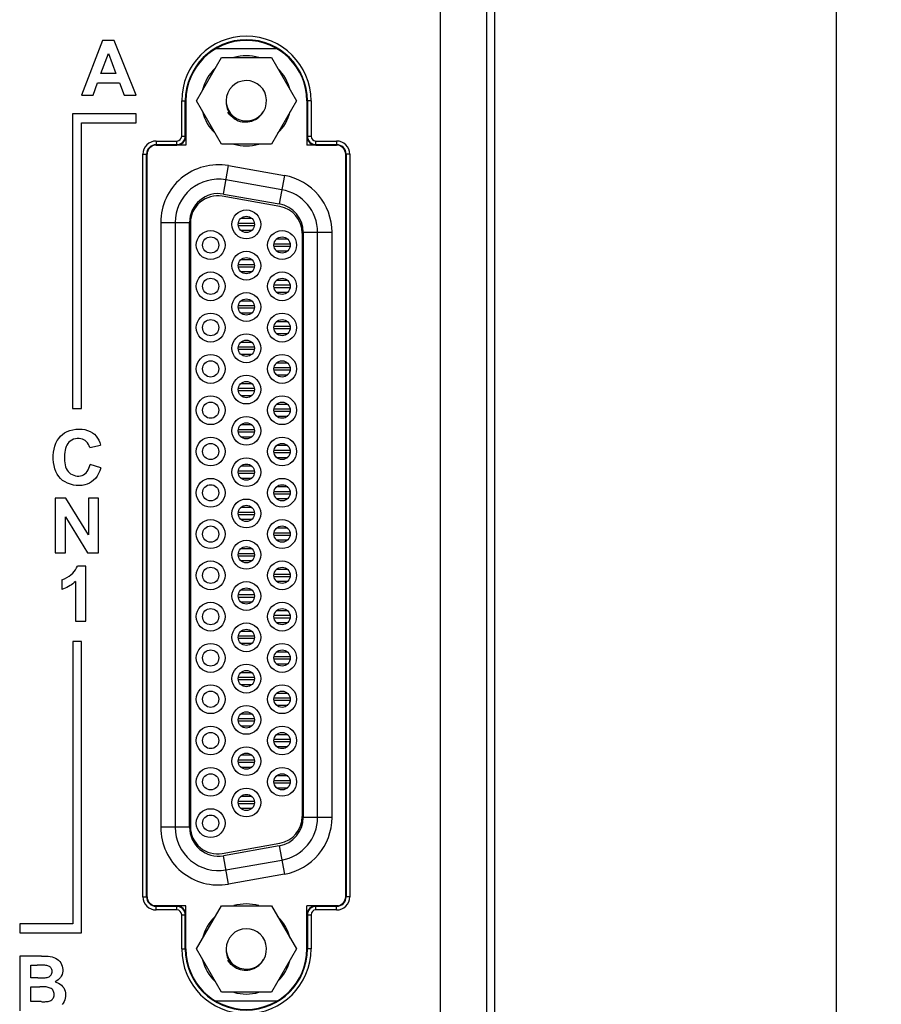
# Model space of a CAD drawing. Header units: millimetres. Extents: x 4414 to 5520, y -269 to 495.
# Tile 39 of 53: x 4963 to 5011, y -65 to -11. Entities that reach past the tile are written whole.
import ezdxf

# ---------------------------------------------------------------- set-up
doc = ezdxf.new("R2010")
doc.units = ezdxf.units.MM
doc.header["$LTSCALE"] = 23.1
doc.header["$PDMODE"] = 3
doc.header["$PDSIZE"] = 0.31
doc.layers.get('0').update_dxf_attribs({"linetype": 'CONTINUOUS'})
doc.layers.get('Defpoints').update_dxf_attribs({"linetype": 'CONTINUOUS'})
doc.styles.get("Standard").update_dxf_attribs({"font": 'arial.ttf'})
doc.dimstyles.new('DIMSTYLE_2$0', dxfattribs={"dimtxt": 2.5, "dimasz": 3, "dimexe": 0.18, "dimexo": 0.0625, "dimgap": 0.09, "dimtad": 1, "dimdec": 0, "dimdsep": 46, "dimtxsty": 'Standard', "dimblk": '_FILLED', "dimcen": 0.09, "dimadec": 0, "dimazin": 0, "dimtp": 0.01, "dimtm": 0.01, "dimtfac": 1, "dimtdec": 0, "dimtofl": 0, "dimtmove": 0, "dimatfit": 3, "dimldrblk": '_FILLED', "dimfxl": 0, "dimtolj": 1, "dimarcsym": 0})

# ---------------------------------------------------------------- blocks, each defined once
blk = doc.blocks.new('_FILLED')
at = {"color": 0, "linetype": 'ByBlock'}
blk.add_solid([(0, 0), (-1, 0.2), (-1, -0.2)], dxfattribs=at)
blk = doc.blocks.new('*D138')
at = {"color": 0, "linetype": 'Continuous', "lineweight": -2}
for p, q in [((4985.477, 112.124), (5010.906, 112.124)), ((5008.406, 107.124), (5008.406, -77.876)), ((4969.163, -82.876), (5010.906, -82.876))]:
    blk.add_line(p, q, dxfattribs=at)
at = {"layer": 'Defpoints', "color": 0, "linetype": 'Continuous'}
for p in [(4984.477, 112.124), (4968.163, -82.876), (5008.406, -82.876)]:
    blk.add_point(p, dxfattribs=at)
at = {"color": 0, "linetype": 'Continuous', "lineweight": -2, "xscale": 5, "yscale": 5, "zscale": 5}
for p, rotation in [((5008.406, 112.124), 90), ((5008.406, -82.876), 270)]:
    blk.add_blockref('_FILLED', p, dxfattribs=dict(at, rotation=rotation))
at = {"color": 0, "linetype": 'Continuous', "insert": (5002.24, 15.06), "char_height": 7.5, "attachment_point": 5, "rotation": 90}
blk.add_mtext('\\A1;195(7.68)', dxfattribs=at)

msp = doc.modelspace()

# ---------------------------------------------------------------- linework, layer by layer
at = {"color": 0, "linetype": 'Continuous'}
for p, q in [((4989.477, -69.576), (4989.477, 98.824)), ((4986.467, -69.085), (4986.467, 72.111)), ((4989.032, -69.13), (4989.032, 72.177)), ((4967.731, -11.698), (4966.554, -14.729)), ((4968.379, -11.698), (4967.731, -11.698)), ((4969.594, -14.729), (4968.379, -11.698)), ((4967.641, -13.527), (4968.051, -12.405)), ((4968.051, -12.405), (4968.472, -13.527)), ((4974.013, -12.136), (4977.391, -12.136)), ((4972.931, -15.036), (4974.317, -12.636)), ((4974.317, -12.636), (4977.088, -12.636)), ((4977.088, -12.636), (4978.474, -15.036)), ((4968.472, -13.527), (4967.641, -13.527)), ((4967.203, -14.729), (4967.455, -14.039)), ((4967.455, -14.039), (4968.671, -14.039)), ((4968.671, -14.039), (4968.932, -14.729)), ((4966.554, -14.729), (4967.203, -14.729)), ((4968.932, -14.729), (4969.594, -14.729)), ((4972.117, -15.036), (4972.345, -15.036)), ((4972.117, -17.001), (4972.117, -15.036)), ((4972.317, -17.001), (4972.317, -15.036)), ((4972.345, -17.001), (4972.345, -15.036)), ((4972.352, -15.036), (4972.352, -17.501)), ((4974.317, -17.436), (4972.931, -15.036)), ((4974.582, -15.024), (4974.58, -15.114)), ((4978.474, -15.036), (4977.088, -17.436)), ((4979.052, -15.036), (4979.052, -17.501)), ((4979.287, -15.036), (4979.059, -15.036)), ((4979.059, -15.036), (4979.059, -17.001)), ((4979.088, -15.036), (4979.088, -17.001)), ((4979.287, -15.036), (4979.287, -17.001)), ((4969.594, -15.76), (4966.059, -15.76)), ((4966.059, -15.76), (4966.059, -32.108)), ((4969.594, -16.254), (4969.594, -15.76)), ((4974.718, -15.718), (4974.683, -15.662)), ((4974.788, -15.809), (4974.718, -15.718)), ((4974.867, -15.893), (4974.788, -15.809)), ((4966.553, -16.254), (4969.594, -16.254)), ((4966.553, -32.108), (4966.553, -16.254)), ((4974.953, -15.97), (4974.867, -15.893)), ((4975.046, -16.037), (4974.953, -15.97)), ((4975.145, -16.095), (4975.046, -16.037)), ((4975.249, -16.144), (4975.145, -16.095)), ((4975.164, -16.1), (4975.249, -16.144)), ((4975.249, -16.144), (4975.356, -16.176)), ((4970.702, -17.266), (4971.852, -17.266)), ((4970.702, -17.266), (4970.702, -17.494)), ((4970.702, -17.466), (4971.852, -17.466)), ((4971.852, -17.494), (4971.852, -17.266)), ((4972.117, -17.001), (4972.345, -17.001)), ((4977.088, -17.436), (4974.317, -17.436)), ((4979.059, -17.001), (4979.287, -17.001)), ((4979.552, -17.266), (4980.702, -17.266)), ((4979.552, -17.494), (4979.552, -17.266)), ((4979.552, -17.466), (4980.702, -17.466)), ((4980.702, -17.266), (4980.702, -17.494)), ((4969.967, -18.001), (4970.195, -18.001)), ((4969.967, -59.177), (4969.967, -18.001)), ((4970.167, -59.177), (4970.167, -18.001)), ((4970.195, -59.177), (4970.195, -18.001)), ((4970.202, -59.256), (4970.202, -17.923)), ((4972.352, -17.501), (4970.624, -17.501)), ((4970.702, -17.494), (4971.852, -17.494)), ((4980.781, -17.501), (4979.052, -17.501)), ((4979.552, -17.494), (4980.702, -17.494)), ((4981.202, -17.923), (4981.202, -59.256)), ((4981.437, -18.001), (4981.209, -18.001)), ((4981.209, -18.001), (4981.209, -59.177)), ((4981.238, -18.001), (4981.238, -59.177)), ((4981.437, -18.001), (4981.437, -59.177)), ((4974.43, -20.209), (4974.708, -18.633)), ((4974.708, -18.633), (4977.808, -19.18)), ((4977.669, -19.967), (4974.569, -19.421)), ((4977.808, -19.18), (4977.53, -20.755)), ((4977.566, -20.898), (4974.366, -20.334)), ((4974.43, -20.209), (4977.53, -20.755)), ((4970.952, -21.784), (4972.552, -21.784)), ((4970.952, -21.784), (4970.952, -55.327)), ((4971.752, -21.784), (4971.752, -55.327)), ((4972.552, -55.327), (4972.552, -21.784)), ((4972.602, -21.811), (4972.602, -55.301)), ((4975.259, -21.816), (4976.146, -21.816)), ((4976.013, -21.566), (4975.392, -21.566)), ((4976.146, -21.966), (4975.259, -21.966)), ((4975.392, -22.216), (4976.013, -22.216)), ((4978.802, -22.376), (4978.802, -54.736)), ((4978.852, -22.331), (4980.452, -22.331)), ((4978.852, -22.331), (4978.852, -54.781)), ((4979.652, -54.781), (4979.652, -22.331)), ((4980.452, -54.781), (4980.452, -22.331)), ((4977.993, -22.711), (4977.372, -22.711)), ((4977.239, -22.961), (4978.126, -22.961)), ((4978.126, -23.111), (4977.239, -23.111)), ((4977.372, -23.361), (4977.993, -23.361)), ((4976.013, -23.856), (4975.391, -23.856)), ((4975.259, -24.106), (4976.145, -24.106)), ((4976.145, -24.256), (4975.259, -24.256)), ((4975.392, -24.506), (4976.013, -24.506)), ((4977.993, -25.001), (4977.372, -25.001)), ((4977.239, -25.251), (4978.126, -25.251)), ((4978.126, -25.401), (4977.239, -25.401)), ((4977.372, -25.651), (4977.993, -25.651)), ((4976.013, -26.146), (4975.392, -26.146)), ((4975.259, -26.396), (4976.146, -26.396)), ((4976.146, -26.546), (4975.259, -26.546)), ((4975.392, -26.796), (4976.013, -26.796)), ((4977.993, -27.291), (4977.372, -27.291)), ((4977.239, -27.541), (4978.126, -27.541)), ((4978.126, -27.691), (4977.239, -27.691)), ((4977.372, -27.941), (4977.993, -27.941)), ((4975.259, -28.686), (4976.146, -28.686)), ((4976.146, -28.836), (4975.259, -28.836)), ((4976.013, -28.436), (4975.392, -28.436)), ((4975.392, -29.086), (4976.013, -29.086)), ((4977.239, -29.831), (4978.126, -29.831)), ((4978.126, -29.981), (4977.239, -29.981)), ((4977.993, -29.581), (4977.372, -29.581)), ((4977.372, -30.231), (4977.993, -30.231)), ((4975.259, -30.976), (4976.146, -30.976)), ((4976.146, -31.126), (4975.259, -31.126)), ((4976.013, -30.726), (4975.392, -30.726)), ((4975.392, -31.376), (4976.013, -31.376)), ((4966.059, -32.108), (4966.553, -32.108)), ((4977.239, -32.121), (4978.126, -32.121)), ((4977.993, -31.871), (4977.372, -31.871)), ((4978.126, -32.271), (4977.239, -32.271)), ((4977.372, -32.521), (4977.993, -32.521)), ((4975.259, -33.266), (4976.146, -33.266)), ((4976.013, -33.016), (4975.392, -33.016)), ((4976.146, -33.416), (4975.259, -33.416)), ((4975.392, -33.666), (4976.013, -33.666)), ((4967.019, -34.271), (4967.624, -34.127)), ((4977.993, -34.161), (4977.372, -34.161)), ((4977.239, -34.411), (4978.126, -34.411)), ((4978.126, -34.561), (4977.239, -34.561)), ((4977.372, -34.811), (4977.993, -34.811)), ((4967.632, -35.389), (4967.04, -35.207)), ((4976.013, -35.306), (4975.392, -35.306)), ((4975.259, -35.556), (4976.146, -35.556)), ((4976.146, -35.706), (4975.259, -35.706)), ((4975.392, -35.956), (4976.013, -35.956)), ((4977.993, -36.451), (4977.372, -36.451)), ((4965.695, -37.077), (4965.101, -37.077)), ((4965.101, -37.077), (4965.101, -40.108)), ((4966.942, -39.108), (4965.695, -37.077)), ((4967.51, -37.077), (4966.942, -37.077)), ((4966.942, -37.077), (4966.942, -39.108)), ((4967.51, -40.108), (4967.51, -37.077)), ((4977.239, -36.701), (4978.126, -36.701)), ((4978.126, -36.851), (4977.239, -36.851)), ((4977.372, -37.101), (4977.993, -37.101)), ((4976.013, -37.596), (4975.391, -37.596)), ((4965.668, -38.115), (4966.897, -40.108)), ((4965.668, -40.108), (4965.668, -38.115)), ((4975.259, -37.846), (4976.145, -37.846)), ((4976.145, -37.996), (4975.259, -37.996)), ((4975.392, -38.246), (4976.013, -38.246)), ((4977.993, -38.741), (4977.372, -38.741)), ((4977.239, -38.991), (4978.126, -38.991)), ((4978.126, -39.141), (4977.239, -39.141)), ((4977.372, -39.391), (4977.993, -39.391)), ((4965.101, -40.108), (4965.668, -40.108)), ((4966.897, -40.108), (4967.51, -40.108)), ((4975.259, -40.136), (4976.146, -40.136)), ((4976.146, -40.286), (4975.259, -40.286)), ((4976.013, -39.886), (4975.392, -39.886)), ((4966.807, -40.843), (4966.336, -40.843)), ((4966.807, -43.891), (4966.807, -40.843)), ((4975.392, -40.536), (4976.013, -40.536)), ((4977.239, -41.281), (4978.126, -41.281)), ((4978.126, -41.431), (4977.239, -41.431)), ((4977.993, -41.031), (4977.372, -41.031)), ((4965.478, -41.61), (4965.478, -42.139)), ((4966.227, -41.697), (4966.227, -43.891)), ((4977.372, -41.681), (4977.993, -41.681)), ((4975.259, -42.426), (4976.146, -42.426)), ((4976.146, -42.576), (4975.259, -42.576)), ((4976.013, -42.176), (4975.392, -42.176)), ((4975.392, -42.826), (4976.013, -42.826)), ((4977.239, -43.571), (4978.126, -43.571)), ((4977.993, -43.321), (4977.372, -43.321)), ((4966.227, -43.891), (4966.807, -43.891)), ((4978.126, -43.721), (4977.239, -43.721)), ((4977.372, -43.971), (4977.993, -43.971)), ((4975.259, -44.716), (4976.146, -44.716)), ((4976.013, -44.466), (4975.392, -44.466)), ((4966.569, -45.03), (4966.076, -45.03)), ((4966.076, -45.03), (4966.076, -60.685)), ((4966.569, -61.178), (4966.569, -45.03)), ((4976.146, -44.866), (4975.259, -44.866)), ((4975.392, -45.116), (4976.013, -45.116)), ((4977.239, -45.861), (4978.126, -45.861)), ((4977.993, -45.611), (4977.372, -45.611)), ((4978.126, -46.011), (4977.239, -46.011)), ((4977.372, -46.261), (4977.993, -46.261)), ((4976.013, -46.756), (4975.392, -46.756)), ((4975.259, -47.006), (4976.146, -47.006)), ((4976.146, -47.156), (4975.259, -47.156)), ((4975.392, -47.406), (4976.013, -47.406)), ((4977.993, -47.901), (4977.372, -47.901)), ((4977.239, -48.151), (4978.126, -48.151)), ((4978.126, -48.301), (4977.239, -48.301)), ((4977.372, -48.551), (4977.993, -48.551)), ((4976.013, -49.046), (4975.392, -49.046)), ((4975.259, -49.296), (4976.146, -49.296)), ((4976.146, -49.446), (4975.259, -49.446)), ((4975.392, -49.696), (4976.013, -49.696)), ((4977.993, -50.191), (4977.372, -50.191)), ((4977.239, -50.441), (4978.126, -50.441)), ((4978.126, -50.591), (4977.239, -50.591)), ((4977.372, -50.841), (4977.993, -50.841)), ((4975.259, -51.586), (4976.145, -51.586)), ((4976.145, -51.736), (4975.259, -51.736)), ((4976.013, -51.336), (4975.391, -51.336)), ((4975.392, -51.986), (4976.013, -51.986)), ((4977.239, -52.731), (4978.126, -52.731)), ((4978.126, -52.881), (4977.239, -52.881)), ((4977.993, -52.481), (4977.372, -52.481)), ((4977.372, -53.131), (4977.993, -53.131)), ((4975.259, -53.876), (4976.146, -53.876)), ((4976.146, -54.026), (4975.259, -54.026)), ((4976.013, -53.626), (4975.392, -53.626)), ((4975.392, -54.276), (4976.013, -54.276)), ((4980.452, -54.781), (4978.852, -54.781)), ((4972.552, -55.327), (4970.952, -55.327)), ((4974.366, -56.777), (4977.566, -56.213)), ((4977.53, -56.356), (4974.43, -56.903)), ((4977.53, -56.356), (4977.808, -57.932)), ((4974.708, -58.479), (4974.43, -56.903)), ((4974.569, -57.691), (4977.669, -57.144)), ((4977.808, -57.932), (4974.708, -58.479)), ((4969.967, -59.177), (4970.195, -59.177)), ((4981.437, -59.177), (4981.209, -59.177)), ((4972.352, -59.677), (4970.624, -59.677)), ((4971.852, -59.684), (4970.702, -59.684)), ((4970.702, -59.912), (4970.702, -59.684)), ((4971.852, -59.712), (4970.702, -59.712)), ((4971.852, -59.912), (4970.702, -59.912)), ((4971.852, -59.912), (4971.852, -59.684)), ((4972.352, -62.076), (4972.352, -59.677)), ((4972.931, -62.076), (4974.317, -59.676)), ((4974.317, -59.676), (4977.088, -59.676)), ((4977.088, -59.676), (4978.474, -62.076)), ((4980.781, -59.677), (4979.052, -59.677)), ((4979.052, -62.076), (4979.052, -59.677)), ((4980.702, -59.684), (4979.552, -59.684)), ((4979.552, -59.912), (4979.552, -59.684)), ((4980.702, -59.712), (4979.552, -59.712)), ((4980.702, -59.912), (4979.552, -59.912)), ((4980.702, -59.912), (4980.702, -59.684)), ((4972.117, -60.177), (4972.345, -60.177)), ((4972.117, -62.076), (4972.117, -60.177)), ((4972.317, -62.076), (4972.317, -60.177)), ((4972.345, -62.076), (4972.345, -60.177)), ((4979.059, -60.177), (4979.287, -60.177)), ((4979.059, -60.177), (4979.059, -62.076)), ((4979.088, -60.177), (4979.088, -62.076)), ((4979.287, -60.177), (4979.287, -62.076)), ((4966.076, -60.685), (4963.135, -60.685)), ((4963.135, -60.685), (4963.135, -61.178)), ((4963.135, -61.178), (4966.569, -61.178)), ((4972.117, -62.076), (4972.345, -62.076)), ((4974.317, -64.476), (4972.931, -62.076)), ((4974.582, -62.064), (4974.58, -62.154)), ((4978.474, -62.076), (4977.088, -64.476)), ((4979.287, -62.076), (4979.059, -62.076)), ((4964.347, -62.477), (4963.135, -62.477)), ((4963.135, -62.477), (4963.135, -65.508)), ((4974.718, -62.758), (4974.683, -62.702)), ((4974.788, -62.849), (4974.718, -62.758)), ((4963.749, -62.981), (4964.1, -62.981)), ((4963.749, -63.68), (4963.749, -62.981)), ((4974.867, -62.933), (4974.788, -62.849)), ((4974.953, -63.01), (4974.867, -62.933)), ((4975.046, -63.077), (4974.953, -63.01)), ((4975.145, -63.135), (4975.046, -63.077)), ((4975.249, -63.184), (4975.145, -63.135)), ((4975.164, -63.14), (4975.249, -63.184)), ((4975.249, -63.184), (4975.356, -63.216)), ((4964.149, -63.68), (4963.749, -63.68)), ((4963.749, -64.183), (4964.243, -64.183)), ((4963.749, -64.996), (4963.749, -64.183)), ((4977.391, -64.976), (4974.013, -64.976)), ((4977.088, -64.476), (4974.317, -64.476)), ((4964.316, -64.996), (4963.749, -64.996))]:
    msp.add_line(p, q, dxfattribs=at)
for points in [[(4974.58, -15.114), (4974.585, -15.204), (4974.597, -15.293), (4974.616, -15.382), (4974.642, -15.47), (4974.676, -15.556), (4974.716, -15.638), (4974.762, -15.717), (4974.815, -15.793), (4974.874, -15.864), (4974.939, -15.932), (4975.01, -15.994), (4975.085, -16.049), (4975.164, -16.1)], [(4975.356, -16.176), (4975.464, -16.198), (4975.572, -16.21), (4975.682, -16.212), (4975.793, -16.204), (4975.901, -16.185), (4976.006, -16.157), (4976.108, -16.119), (4976.205, -16.071), (4976.297, -16.015), (4976.385, -15.95), (4976.464, -15.878), (4976.536, -15.8), (4976.599, -15.715), (4976.655, -15.624)], [(4965.083, -34.183), (4965.141, -34.025), (4965.213, -33.884), (4965.298, -33.757), (4965.395, -33.643), (4965.505, -33.544), (4965.628, -33.458), (4965.764, -33.385), (4965.915, -33.324), (4966.08, -33.278), (4966.246, -33.249), (4966.417, -33.24), (4966.59, -33.249), (4966.753, -33.274), (4966.902, -33.317), (4967.041, -33.375), (4967.166, -33.447), (4967.274, -33.532), (4967.368, -33.629), (4967.45, -33.738), (4967.52, -33.856), (4967.578, -33.986), (4967.624, -34.127)], [(4967.019, -34.271), (4966.989, -34.176), (4966.95, -34.09), (4966.901, -34.013), (4966.842, -33.944), (4966.773, -33.884), (4966.696, -33.836), (4966.613, -33.8), (4966.522, -33.776), (4966.428, -33.764), (4966.329, -33.767), (4966.226, -33.783), (4966.127, -33.811), (4966.032, -33.853), (4965.942, -33.908), (4965.863, -33.973), (4965.799, -34.046), (4965.747, -34.128), (4965.705, -34.217), (4965.673, -34.315), (4965.651, -34.42), (4965.635, -34.529), (4965.625, -34.645), (4965.621, -34.765), (4965.622, -34.884), (4965.626, -35.003), (4965.636, -35.12), (4965.654, -35.23), (4965.681, -35.332)], [(4967.632, -35.389), (4967.575, -35.56), (4967.507, -35.715), (4967.428, -35.853), (4967.337, -35.976), (4967.235, -36.083), (4967.124, -36.172), (4967.005, -36.244), (4966.877, -36.299), (4966.74, -36.338), (4966.591, -36.364), (4966.433, -36.376), (4966.273, -36.37), (4966.109, -36.345), (4965.944, -36.303), (4965.789, -36.245), (4965.648, -36.173), (4965.517, -36.086), (4965.401, -35.985), (4965.3, -35.869), (4965.213, -35.74), (4965.141, -35.598), (4965.082, -35.44), (4965.037, -35.27), (4965.007, -35.093), (4964.993, -34.908), (4964.993, -34.717), (4965.007, -34.532), (4965.038, -34.355), (4965.083, -34.183)], [(4965.681, -35.332), (4965.715, -35.427), (4965.76, -35.513), (4965.815, -35.59), (4965.881, -35.659), (4965.954, -35.717), (4966.038, -35.767), (4966.13, -35.808), (4966.224, -35.835), (4966.319, -35.848), (4966.416, -35.847), (4966.509, -35.835), (4966.595, -35.81), (4966.677, -35.773), (4966.752, -35.724), (4966.819, -35.663), (4966.879, -35.59), (4966.932, -35.507), (4966.976, -35.417), (4967.012, -35.316), (4967.04, -35.207)], [(4965.478, -41.61), (4965.619, -41.549), (4965.75, -41.481), (4965.869, -41.407), (4965.978, -41.324), (4966.075, -41.234), (4966.16, -41.14), (4966.232, -41.045), (4966.29, -40.946), (4966.336, -40.843)], [(4966.227, -41.697), (4966.158, -41.759), (4966.086, -41.818), (4966.009, -41.874), (4965.927, -41.927), (4965.842, -41.978), (4965.754, -42.024), (4965.664, -42.067), (4965.572, -42.105), (4965.478, -42.139)], [(4974.58, -62.154), (4974.585, -62.244), (4974.597, -62.333), (4974.616, -62.422), (4974.642, -62.51), (4974.676, -62.596), (4974.716, -62.678), (4974.762, -62.757), (4974.815, -62.833), (4974.874, -62.904), (4974.939, -62.972), (4975.01, -63.034), (4975.085, -63.089), (4975.164, -63.14)], [(4964.347, -62.477), (4964.473, -62.473), (4964.595, -62.475), (4964.712, -62.484), (4964.824, -62.498), (4964.931, -62.518), (4965.032, -62.548), (4965.125, -62.59), (4965.212, -62.641), (4965.29, -62.702), (4965.357, -62.772), (4965.414, -62.851), (4965.459, -62.935), (4965.493, -63.024), (4965.516, -63.117), (4965.526, -63.211), (4965.523, -63.305), (4965.508, -63.4), (4965.481, -63.491), (4965.442, -63.577), (4965.391, -63.658), (4965.331, -63.731), (4965.263, -63.794), (4965.187, -63.848), (4965.102, -63.894)], [(4975.356, -63.216), (4975.464, -63.238), (4975.572, -63.25), (4975.682, -63.252), (4975.793, -63.244), (4975.901, -63.225), (4976.006, -63.197), (4976.108, -63.159), (4976.205, -63.111), (4976.297, -63.055), (4976.385, -62.99), (4976.464, -62.918), (4976.536, -62.84), (4976.599, -62.755), (4976.655, -62.664)], [(4964.356, -62.974), (4964.231, -62.977), (4964.166, -62.979), (4964.1, -62.981)], [(4964.149, -63.68), (4964.22, -63.682), (4964.289, -63.683), (4964.355, -63.684), (4964.42, -63.683), (4964.484, -63.681), (4964.545, -63.676), (4964.604, -63.667), (4964.662, -63.655), (4964.715, -63.638), (4964.764, -63.616), (4964.808, -63.588), (4964.846, -63.555), (4964.876, -63.515), (4964.9, -63.469), (4964.917, -63.421), (4964.927, -63.369), (4964.929, -63.315), (4964.926, -63.264), (4964.916, -63.216), (4964.9, -63.172), (4964.879, -63.132), (4964.851, -63.097), (4964.817, -63.068), (4964.779, -63.043), (4964.736, -63.022), (4964.687, -63.007), (4964.637, -62.995), (4964.585, -62.985), (4964.53, -62.979), (4964.474, -62.975)], [(4964.474, -62.975), (4964.416, -62.974), (4964.356, -62.974)], [(4964.534, -64.181), (4964.466, -64.179), (4964.395, -64.179), (4964.321, -64.18), (4964.243, -64.183)], [(4964.316, -64.996), (4964.387, -64.999), (4964.456, -65.001), (4964.523, -65), (4964.586, -64.997), (4964.647, -64.993), (4964.706, -64.984), (4964.762, -64.971), (4964.816, -64.952), (4964.866, -64.929), (4964.909, -64.9), (4964.948, -64.866), (4964.981, -64.827), (4965.007, -64.779), (4965.026, -64.726), (4965.039, -64.67), (4965.044, -64.612), (4965.042, -64.552), (4965.033, -64.495), (4965.018, -64.443), (4964.995, -64.393), (4964.964, -64.349), (4964.926, -64.31), (4964.88, -64.275), (4964.83, -64.246), (4964.777, -64.223), (4964.72, -64.206), (4964.66, -64.193), (4964.598, -64.185), (4964.534, -64.181)], [(4965.102, -63.894), (4965.2, -63.928), (4965.291, -63.971), (4965.373, -64.024), (4965.449, -64.087), (4965.517, -64.16), (4965.573, -64.239), (4965.616, -64.327), (4965.647, -64.421), (4965.667, -64.517), (4965.675, -64.614), (4965.671, -64.712), (4965.657, -64.808), (4965.632, -64.903), (4965.596, -64.995), (4965.552, -65.082), (4965.498, -65.163)]]:
    msp.add_lwpolyline(points, dxfattribs=at)
for centre, radius in [((4975.702, -21.891), 0.8), ((4975.702, -21.891), 0.45), ((4973.722, -23.036), 0.8), ((4977.682, -23.036), 0.8), ((4973.722, -23.036), 0.45), ((4977.682, -23.036), 0.45), ((4975.702, -24.181), 0.8), ((4975.702, -24.181), 0.45), ((4973.722, -25.326), 0.8), ((4977.682, -25.326), 0.8), ((4973.722, -25.326), 0.45), ((4977.682, -25.326), 0.45), ((4975.702, -26.471), 0.8), ((4975.702, -26.471), 0.45), ((4973.722, -27.616), 0.8), ((4973.722, -27.616), 0.45), ((4977.682, -27.616), 0.8), ((4977.682, -27.616), 0.45), ((4975.702, -28.761), 0.8), ((4975.702, -28.761), 0.45), ((4973.722, -29.906), 0.8), ((4973.722, -29.906), 0.45), ((4977.682, -29.906), 0.8), ((4977.682, -29.906), 0.45), ((4975.702, -31.051), 0.8), ((4975.702, -31.051), 0.45), ((4973.722, -32.196), 0.8), ((4977.682, -32.196), 0.8), ((4973.722, -32.196), 0.45), ((4977.682, -32.196), 0.45), ((4975.702, -33.341), 0.8), ((4975.702, -33.341), 0.45), ((4973.722, -34.486), 0.8), ((4977.682, -34.486), 0.8), ((4973.722, -34.486), 0.45), ((4977.682, -34.486), 0.45), ((4975.702, -35.631), 0.8), ((4975.702, -35.631), 0.45), ((4973.722, -36.776), 0.8), ((4977.682, -36.776), 0.8), ((4973.722, -36.776), 0.45), ((4977.682, -36.776), 0.45), ((4975.702, -37.921), 0.8), ((4975.702, -37.921), 0.45), ((4973.722, -39.066), 0.8), ((4973.722, -39.066), 0.45), ((4977.682, -39.066), 0.8), ((4977.682, -39.066), 0.45), ((4975.702, -40.211), 0.8), ((4975.702, -40.211), 0.45), ((4973.722, -41.356), 0.8), ((4973.722, -41.356), 0.45), ((4977.682, -41.356), 0.8), ((4977.682, -41.356), 0.45), ((4975.702, -42.501), 0.8), ((4975.702, -42.501), 0.45), ((4973.722, -43.646), 0.8), ((4977.682, -43.646), 0.8), ((4973.722, -43.646), 0.45), ((4977.682, -43.646), 0.45), ((4975.702, -44.791), 0.8), ((4975.702, -44.791), 0.45), ((4973.722, -45.936), 0.8), ((4977.682, -45.936), 0.8), ((4973.722, -45.936), 0.45), ((4977.682, -45.936), 0.45), ((4975.702, -47.081), 0.8), ((4975.702, -47.081), 0.45), ((4973.722, -48.226), 0.8), ((4977.682, -48.226), 0.8), ((4973.722, -48.226), 0.45), ((4977.682, -48.226), 0.45), ((4975.702, -49.371), 0.8), ((4975.702, -49.371), 0.45), ((4973.722, -50.516), 0.8), ((4973.722, -50.516), 0.45), ((4977.682, -50.516), 0.8), ((4977.682, -50.516), 0.45), ((4975.702, -51.661), 0.8), ((4975.702, -51.661), 0.45), ((4973.722, -52.806), 0.8), ((4973.722, -52.806), 0.45), ((4977.682, -52.806), 0.8), ((4977.682, -52.806), 0.45), ((4975.702, -53.951), 0.8), ((4975.702, -53.951), 0.45), ((4973.722, -55.096), 0.8), ((4973.722, -55.096), 0.45)]:
    msp.add_circle(centre, radius, dxfattribs=at)
for centre, radius, start, end in [((4975.702, -15.036), 3.585, 0, 180), ((4975.702, -15.036), 3.385, 0, 180), ((4975.702, -15.036), 3.357, 0, 180), ((4975.702, -15.036), 3.35, 0, 180), ((4975.702, -15.036), 2.5, 73.914, 106.0809), ((4975.702, -15.036), 2.5, 133.8942, 166.0907), ((4975.702, -15.036), 2.5, 13.9159, 46.1069), ((4975.702, -15.036), 1.12, 185.4937, 179.4005), ((4975.702, -15.036), 2.5, 193.9159, 226.1068), ((4975.702, -15.036), 2.5, 313.8942, 346.0906), ((4970.702, -18.001), 0.735, 90, 180), ((4970.702, -18.001), 0.535, 90, 180), ((4971.852, -17.001), 0.493, 270, 0), ((4971.852, -17.001), 0.465, 270, 0), ((4971.852, -17.001), 0.265, 270, 0), ((4975.702, -15.036), 2.5, 253.9141, 286.0807), ((4979.552, -17.001), 0.493, 180, 270), ((4979.552, -17.001), 0.465, 180, 270), ((4979.552, -17.001), 0.265, 180, 270), ((4980.702, -18.001), 0.735, 0, 90), ((4980.702, -18.001), 0.535, 0, 90), ((4970.702, -18.001), 0.507, 90, 180), ((4980.702, -18.001), 0.507, 0, 90), ((4974.152, -21.784), 3.2, 80, 180), ((4974.152, -21.784), 2.4, 80, 180), ((4977.252, -22.331), 3.2, 0, 80), ((4974.152, -21.784), 1.6, 79.9998, 180), ((4977.252, -22.331), 2.4, 360, 80), ((4974.102, -21.811), 1.5, 79.8773, 180), ((4977.252, -22.331), 1.6, 360, 80), ((4977.302, -22.375), 1.5, 359.9738, 79.8773), ((4977.252, -54.781), 1.6, 280, 0), ((4977.302, -54.737), 1.5, 280.1227, 0.0262), ((4977.252, -54.781), 2.4, 280, 0), ((4977.252, -54.781), 3.2, 280, 0), ((4974.152, -55.327), 3.2, 180, 280), ((4974.152, -55.327), 2.4, 180, 280), ((4974.152, -55.327), 1.6, 180, 280), ((4974.102, -55.301), 1.5, 180, 280.1227), ((4970.702, -59.177), 0.735, 180, 270), ((4970.702, -59.177), 0.535, 180, 270), ((4970.702, -59.177), 0.507, 180, 270), ((4980.702, -59.177), 0.735, 270, 0), ((4980.702, -59.177), 0.535, 270, 0), ((4980.702, -59.177), 0.507, 270, 0), ((4971.852, -60.177), 0.493, 0, 90), ((4971.852, -60.177), 0.465, 0, 90), ((4971.852, -60.177), 0.265, 0, 90), ((4975.702, -62.076), 2.5, 73.914, 106.0808), ((4979.552, -60.177), 0.493, 90, 180), ((4979.552, -60.177), 0.465, 90, 180), ((4979.552, -60.177), 0.265, 90, 180), ((4975.702, -62.076), 2.5, 133.8942, 166.0906), ((4975.702, -62.076), 2.5, 13.9159, 46.1068), ((4975.702, -62.076), 1.12, 185.4937, 179.4005), ((4975.702, -62.076), 3.585, 180, 0), ((4975.702, -62.076), 3.385, 180, 0), ((4975.702, -62.076), 3.357, 180, 0), ((4975.702, -62.076), 3.35, 180, 0), ((4975.702, -62.076), 2.5, 193.9159, 226.1068), ((4975.702, -62.076), 2.5, 313.8942, 346.0906), ((4975.702, -62.076), 2.5, 253.914, 286.0808)]:
    msp.add_arc(centre, radius, start, end, dxfattribs=at)

# ---------------------------------------------------------------- dimensions: what is measured, and where the dimension line sits
dim = msp.add_linear_dim(base=(5008.406, -82.876), p1=(4984.477, 112.124), p2=(4968.163, -82.876), angle=270, text='<>(7.68)', dimstyle='DIMSTYLE_2$0', override={"dimscale": 2.5, "dimtxt": 3, "dimasz": 2, "dimexe": 1, "dimexo": 0.4, "dimgap": 0.5, "dimtad": 3, "dimdec": 2}, dxfattribs=at)
dim.commit()
dim.dimension.update_dxf_attribs({"geometry": '*D138', "text_midpoint": (5008.406, 15.06), "dimtype": 160})

doc.saveas('drawing.dxf')
